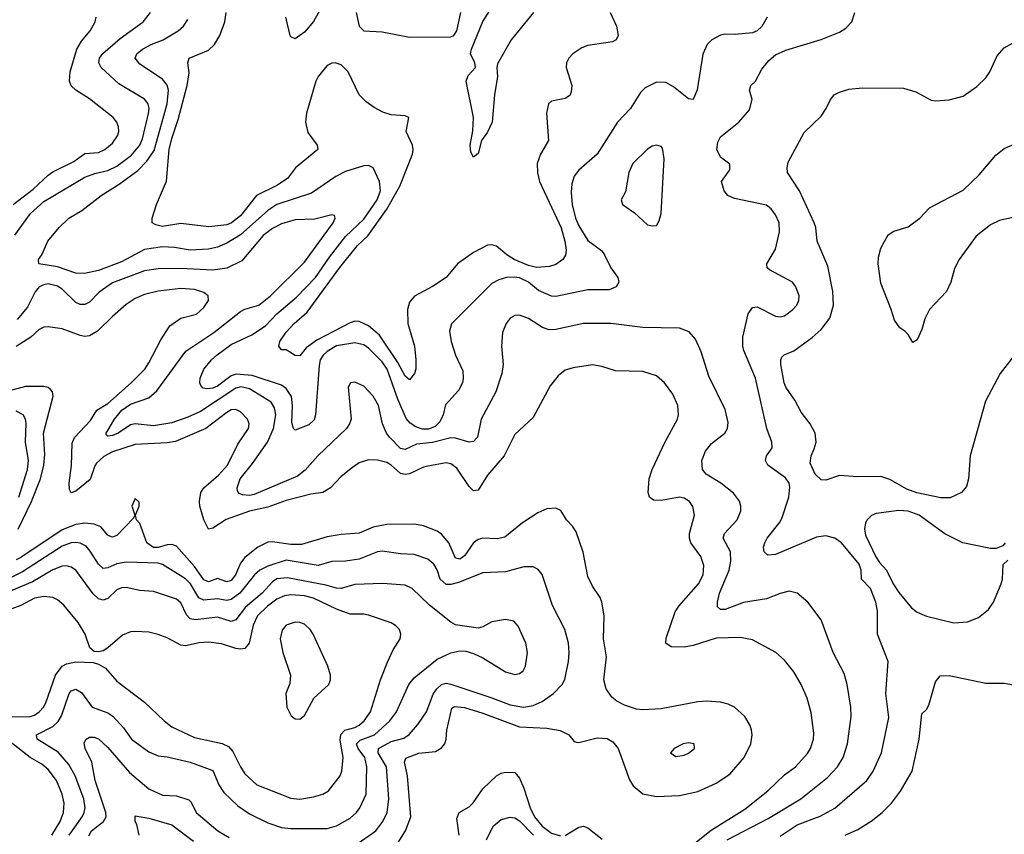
# Model space of a CAD drawing. Header units: inches. Extents: x 1305375 to 1407406, y 744550 to 841633.
# Tile 92 of 256: x 1331005 to 1335311, y 791594 to 795159. Entities that reach past the tile are written whole.
import ezdxf

# ---------------------------------------------------------------- set-up
doc = ezdxf.new("R2010")
doc.units = ezdxf.units.IN
doc.header["$MEASUREMENT"] = 0
doc.layers.add('B3739', color=7, linetype='Continuous')

msp = doc.modelspace()

# ---------------------------------------------------------------- linework, layer by layer
at = {"layer": 'B3739', "color": 5}
for points, elevation in [([(1332330, 795224), (1332289.2, 795150.8), (1332250, 795104.8), (1332210, 795075.1), (1332190, 795084), (1332187, 795090), (1332168, 795170)], 1180), ([(1330975.9, 794350), (1331063.3, 794416.7), (1331130, 794478.1), (1331150, 794493.1), (1331242, 794538), (1331290, 794573.6), (1331350, 794578), (1331377.7, 794590), (1331410, 794618), (1331432.2, 794650), (1331437.7, 794670), (1331436.8, 794690), (1331429.8, 794710), (1331413.3, 794730), (1331310, 794812.7), (1331249.8, 794850), (1331229.9, 794869.9), (1331222.7, 794890), (1331225.5, 794930), (1331255, 795030), (1331274.9, 795065.1), (1331313.5, 795110), (1331335.4, 795150), (1331339.7, 795170)], 1280), ([(1330983.5, 794216.5), (1331051.7, 794310), (1331110, 794363.6), (1331290, 794469.6), (1331333.9, 794486.1), (1331390, 794499.5), (1331430, 794517.9), (1331494, 794566), (1331530.7, 794610), (1331542.5, 794637.5), (1331568.7, 794748.7), (1331570.9, 794770), (1331566.1, 794790), (1331550, 794810.7), (1331438.6, 794878.6), (1331360.7, 794950), (1331350.5, 794970), (1331353.5, 794990), (1331369, 795011), (1331444.1, 795075.9), (1331544.8, 795150), (1331577.3, 795190)], 1260), ([(1334274, 795170), (1334250, 795129.5), (1334230, 795109.6), (1334210, 795101.3), (1334133.6, 795093.6), (1334090, 795095.6), (1334070, 795091), (1334031.8, 795070), (1334011.4, 795050), (1333991.8, 795008.2), (1333968.1, 794851.9), (1333950, 794809.3), (1333930, 794811.8), (1333864.6, 794864.6), (1333830, 794884.4), (1333790, 794884.8), (1333739.7, 794860.3), (1333720.2, 794839.8), (1333676.5, 794770), (1333618.5, 794710), (1333530.2, 794570), (1333450, 794499.8), (1333430, 794474), (1333419.3, 794440.7), (1333416.1, 794403.9), (1333420.5, 794350), (1333434.8, 794290), (1333450, 794256.8), (1333490, 794193.2), (1333548.5, 794148.5), (1333562.7, 794130), (1333590, 794072.9), (1333620.7, 794030), (1333625.2, 794010), (1333613.4, 793990), (1333583, 793977), (1333490, 793977.2), (1333350, 793946.9), (1333330, 793948.6), (1333273.9, 793973.9), (1333230, 794010.8), (1333190, 794029), (1333167.5, 794032.5), (1333133.4, 794030), (1333099.6, 794020.4), (1333070, 794004.2), (1332892.6, 793827.4), (1332884.6, 793795.4), (1332891.3, 793750), (1332910.2, 793690), (1332942, 793622), (1332944.8, 793590), (1332941, 793570), (1332923.4, 793536.6), (1332866.4, 793473.6), (1332857.2, 793430), (1332841.7, 793398.3), (1332821.3, 793378.7), (1332793.1, 793366.9), (1332766.7, 793366.7), (1332736.6, 793376.6), (1332712.7, 793392.7), (1332694.2, 793414.2), (1332658.5, 793498.5), (1332611.6, 793630), (1332590, 793661), (1332530, 793720.8), (1332510, 793735.3), (1332470, 793745.2), (1332390, 793731.4), (1332350, 793706.3), (1332332.1, 793690), (1332319.5, 793670), (1332313.9, 793646.1), (1332298.2, 793430), (1332292.4, 793407.6), (1332270, 793385.3), (1332210, 793362), (1332202.9, 793370), (1332195.6, 793395.6), (1332198.5, 793470), (1332194.2, 793510), (1332170, 793545.5), (1332150, 793559.2), (1332021.1, 793601.1), (1331951.8, 793608.2), (1331930, 793600.1), (1331870, 793555.3), (1331850, 793546.5), (1331823.2, 793543.2), (1331806.7, 793546.7), (1331797.3, 793557.3), (1331792.5, 793570), (1331794.8, 793590), (1331810.5, 793630), (1331843.6, 793670), (1331868.2, 793691.8), (1331930, 793737.3), (1332019.7, 793780.3), (1332080.5, 793819.5), (1332130, 793871.5), (1332215.8, 793944.2), (1332297.8, 794030), (1332359.8, 794120.2), (1332429.9, 794210), (1332510, 794285.9), (1332567.4, 794370), (1332582.8, 794410), (1332579, 794450), (1332550, 794511), (1332530, 794520.7), (1332510, 794519.8), (1332430, 794493.7), (1332387.6, 794472.4), (1332281, 794399), (1332129.7, 794350.3), (1332090, 794324.1), (1331970, 794217.5), (1331910, 794180.7), (1331870, 794162.7), (1331830, 794154.8), (1331750, 794149.5), (1331682.3, 794162.3), (1331630, 794164.9), (1331550, 794152.5), (1331450, 794099.4), (1331350, 794061.9), (1331288.1, 794048.1), (1331250, 794049.3), (1331170, 794077.6), (1331088.2, 794090), (1331087.4, 794110), (1331101.3, 794130), (1331128.3, 794190), (1331176.9, 794250), (1331220.5, 794290), (1331276.5, 794323.5), (1331361.6, 794390), (1331440.6, 794439.4), (1331521.7, 794498.3), (1331560.7, 794539.3), (1331593, 794587), (1331650.3, 794790), (1331656.3, 794850), (1331650, 794872.4), (1331630, 794898.5), (1331530, 794963.8), (1331509.8, 794990), (1331516.8, 795010), (1331541.5, 795030), (1331579.2, 795050), (1331632.1, 795070), (1331697.6, 795110), (1331721.4, 795130), (1331740.4, 795159.6)], 1240), ([(1333587.7, 795190), (1333615, 795130), (1333622.6, 795090), (1333612.7, 795070), (1333597.8, 795062.2), (1333490, 795045.9), (1333463.8, 795036.2), (1333423.8, 795010), (1333406.2, 794990), (1333396.3, 794970), (1333394, 794950), (1333419.7, 794870), (1333416.8, 794843.2), (1333410, 794826.3), (1333390, 794813.5), (1333330, 794802.6), (1333317.4, 794790), (1333308.3, 794750), (1333317.8, 794630), (1333282.2, 794570), (1333268.1, 794530), (1333268.9, 794488.9), (1333278.5, 794450), (1333372.5, 794247.5), (1333388.9, 794190), (1333393.9, 794150), (1333391.5, 794128.5), (1333380.2, 794110), (1333350, 794088.1), (1333321.6, 794078.4), (1333265.3, 794074.7), (1333230, 794083), (1333167.9, 794110), (1333135.4, 794130), (1333090, 794167.4), (1333070, 794173.7), (1333050, 794171.6), (1332990, 794139.4), (1332919.6, 794090), (1332869.2, 794030), (1332809.4, 793990.6), (1332731.8, 793948.2), (1332710, 793923), (1332700.8, 793890), (1332702.9, 793830), (1332731.7, 793730), (1332737.8, 793670), (1332737, 793630), (1332731.4, 793610), (1332710, 793582.6), (1332690, 793598.8), (1332658.5, 793658.5), (1332578, 793778), (1332530, 793818.4), (1332490, 793838.6), (1332470, 793839.2), (1332450, 793832.7), (1332303.8, 793756.2), (1332257.6, 793722.4), (1332230, 793687.6), (1332210, 793689.7), (1332170, 793713.6), (1332150, 793714.5), (1332137.6, 793730), (1332143.1, 793750), (1332170, 793791.8), (1332205.7, 793830), (1332261.3, 793878.7), (1332405.3, 794074.7), (1332482.7, 794170), (1332527.2, 794212.8), (1332610, 794329.1), (1332667.9, 794430), (1332722.9, 794570), (1332725.9, 794590), (1332722.9, 794610), (1332694.6, 794670), (1332706, 794730), (1332690, 794738.7), (1332630, 794742.7), (1332593.5, 794753.5), (1332554.3, 794774.2), (1332519.6, 794799.6), (1332488.7, 794830), (1332441.4, 794930), (1332410, 794961.6), (1332384.7, 794970), (1332370, 794968.8), (1332350, 794957.9), (1332310, 794910.4), (1332299.5, 794890), (1332259.5, 794750), (1332254.4, 794710), (1332265.1, 794665.1), (1332306.2, 794610), (1332308.1, 794590), (1332211.5, 794510), (1332175.6, 794464.4), (1332130, 794433.4), (1332040.5, 794390), (1331970, 794300.4), (1331930.8, 794270), (1331910, 794261.6), (1331831.8, 794251.7), (1331710, 794267.4), (1331630, 794254), (1331600.5, 794260.5), (1331584.5, 794270), (1331583.6, 794290), (1331602.9, 794350), (1331647.2, 794452.8), (1331658.7, 794590), (1331670, 794638.3), (1331698.6, 794721.4), (1331736.7, 794870), (1331746.7, 794926.7), (1331740.5, 794970), (1331746.6, 794990), (1331830, 795025.8), (1331856.5, 795050), (1331880.7, 795090), (1331901.3, 795150), (1331907.9, 795190)], 1220), ([(1332476.4, 795190), (1332490, 795130.8), (1332510, 795109.2), (1332590, 795105.2), (1332710, 795082.4), (1332890, 795083.8), (1332903.9, 795090), (1332916.4, 795110), (1332934, 795190)], 1220), ([(1333252.4, 795190), (1333153.8, 795070), (1333094.5, 794965.5), (1333091.5, 794950), (1333094.8, 794910), (1333080.9, 794830), (1333071.7, 794710), (1333050, 794667), (1333024.2, 794630), (1333010, 794572.7), (1332990, 794557.2), (1332978.3, 794578.3), (1332974.7, 794610), (1332987.1, 794672.9), (1332989.8, 794730), (1332957.1, 794890), (1332965.7, 794914.3), (1332997.7, 794950), (1332995.9, 794970), (1332975.8, 795010), (1332979.9, 795030), (1333030, 795150.2), (1333061.2, 795198.8)], 1180), ([(1334330, 791585.9), (1334404.4, 791635.6), (1334506, 791674), (1334570, 791708.8), (1334710, 791830.2), (1334737.8, 791870), (1334773.7, 791950), (1334805.2, 792105.2), (1334792.9, 792210), (1334802.5, 792350), (1334756.5, 792470), (1334755.8, 792570), (1334748.9, 792610), (1334725, 792670), (1334686.6, 792710), (1334684.4, 792750), (1334675.5, 792775.5), (1334599.3, 792870), (1334570, 792889.8), (1334530, 792899.8), (1334490, 792895), (1334310, 792818.6), (1334276.2, 792816.2), (1334260.5, 792830), (1334258, 792850), (1334262.7, 792870), (1334273.5, 792890), (1334330, 792960.8), (1334339.3, 792980.6), (1334368.1, 793070), (1334372.7, 793112.7), (1334369.2, 793130), (1334353.7, 793153.7), (1334276.4, 793210), (1334266.2, 793230), (1334271.1, 793250), (1334295.2, 793284.8), (1334294.4, 793310), (1334272.2, 793370), (1334222.7, 793590), (1334171.6, 793711.6), (1334166.9, 793730), (1334166.9, 793770), (1334190, 793871), (1334210, 793898.8), (1334230, 793902.8), (1334310, 793860.8), (1334330, 793858.5), (1334350, 793862.4), (1334386.3, 793890), (1334402.6, 793910), (1334412.2, 793930), (1334413.3, 793950), (1334398.9, 793990), (1334384.5, 794010), (1334283.7, 794063.7), (1334273.6, 794073.6), (1334272.7, 794090), (1334310, 794154.8), (1334327.1, 794230), (1334325.5, 794270), (1334310, 794304.7), (1334291.5, 794331.5), (1334270, 794346.8), (1334130, 794376.9), (1334102, 794390), (1334085.6, 794410), (1334073.2, 794450), (1334110, 794502), (1334110, 794526), (1334070, 794557.2), (1334054, 794590), (1334057.2, 794622.8), (1334070, 794646.8), (1334150, 794710.3), (1334195.8, 794764.2), (1334207.7, 794810), (1334195.6, 794850), (1334201.6, 794870), (1334223, 794890), (1334250, 794942), (1334280.4, 794979.6), (1334310, 795004.4), (1334355.2, 795024.8), (1334510, 795072.4), (1334590, 795104.6), (1334618, 795122), (1334644.2, 795150), (1334657.4, 795190)], 1240), ([(1335370.3, 793710), (1335292.9, 793610), (1335228.2, 793490), (1335161.1, 793250), (1335153.6, 793150), (1335144.5, 793115.5), (1335123.8, 793090), (1335073.2, 793066.8), (1335033.7, 793066.3), (1334928.1, 793088.1), (1334884.3, 793104.3), (1334810, 793147.1), (1334770, 793160.4), (1334670, 793158.5), (1334590, 793163.5), (1334530, 793143.9), (1334510, 793145.8), (1334483.4, 793170), (1334462.3, 793217.7), (1334465.3, 793250), (1334479.7, 793280.3), (1334487.1, 793310), (1334483.8, 793350), (1334462, 793390), (1334421.8, 793441.8), (1334394, 793494), (1334355.4, 793550), (1334347.5, 793570), (1334334, 793650), (1334333.3, 793670), (1334338.3, 793681.7), (1334347.6, 793692.4), (1334390, 793710.2), (1334470, 793768.6), (1334510, 793803.5), (1334547.4, 793852.6), (1334563.9, 793910), (1334561.1, 793970), (1334539.5, 794079.5), (1334492.5, 794190), (1334486.3, 794250), (1334479.5, 794270), (1334415.2, 794410), (1334362, 794490), (1334360.4, 794510), (1334365.4, 794534.6), (1334435.3, 794664.7), (1334510, 794736.4), (1334532.2, 794770), (1334550.9, 794810), (1334566.6, 794830), (1334590, 794842.2), (1334630, 794854), (1334690, 794860.7), (1334870, 794858.9), (1334923.7, 794843.7), (1334990, 794807), (1335010, 794803.7), (1335070, 794807.6), (1335130, 794824.7), (1335190, 794865.8), (1335230, 794904.9), (1335246.6, 794930), (1335279.4, 795000.6), (1335310, 795035.2), (1335370, 795068.9)], 1220), ([(1335347.4, 794292.6), (1335290, 794280.6), (1335250, 794261), (1335188, 794212), (1335113.5, 794110), (1335092.2, 794070), (1335076.1, 794010), (1335057.8, 793970), (1334983, 793890), (1334963.5, 793850), (1334950, 793802.7), (1334930, 793758), (1334910, 793746), (1334890, 793780.9), (1334876, 793796), (1334853.2, 793810), (1334830, 793844), (1334816.2, 793890), (1334770, 794006), (1334758.9, 794090), (1334759.8, 794120.2), (1334770, 794158.8), (1334803.1, 794216.9), (1334827.4, 794232.6), (1334890, 794252.9), (1334940.5, 794290), (1334983.9, 794336.1), (1335130, 794412.5), (1335200.7, 794479.3), (1335273.9, 794566.1), (1335310, 794594.5), (1335390, 794629.4)], 1180), ([(1334099.2, 791570), (1334277.2, 791662.8), (1334421.2, 791750), (1334537.3, 791842.7), (1334580.7, 791890), (1334606.2, 791930), (1334625.2, 791990), (1334640.7, 792110), (1334639.3, 792150), (1334622.8, 792250), (1334610, 792298), (1334561.5, 792390), (1334510, 792532.7), (1334452, 792610), (1334405.2, 792650), (1334370, 792657.7), (1334330, 792648.5), (1334270, 792624.7), (1334170, 792607.8), (1334090, 792577.4), (1334070, 792578.3), (1334056.3, 792590), (1334056.1, 792610), (1334065.5, 792650), (1334106.9, 792750), (1334114.7, 792790), (1334113.6, 792830), (1334081, 792890), (1334087.3, 792910), (1334142.2, 792970), (1334158.8, 793010), (1334158.2, 793030), (1334152.1, 793052.1), (1334126.8, 793086.9), (1334070.5, 793130.5), (1334006.3, 793170), (1333991, 793191), (1333987.3, 793230), (1334003.5, 793270), (1334030, 793304.6), (1334088.6, 793350), (1334100.3, 793370), (1334103.7, 793396.3), (1334090, 793453.3), (1334019.1, 793599.1), (1333985.4, 793705.4), (1333960.5, 793760.5), (1333932.4, 793792.4), (1333890, 793808.4), (1333730, 793812.3), (1333590, 793829.1), (1333470, 793829.9), (1333350, 793803.5), (1333320.9, 793800.9), (1333291.4, 793811.4), (1333230, 793850.9), (1333190, 793865.1), (1333170, 793864.7), (1333150, 793852.8), (1333131.7, 793830), (1333116.9, 793790), (1333111.5, 793730), (1333119.1, 793650), (1333113, 793610), (1333087.1, 793530), (1333022.2, 793410), (1333007.4, 793332.6), (1332990, 793312.3), (1332970, 793309.8), (1332910, 793327.3), (1332890, 793329), (1332810, 793308), (1332739.4, 793300.6), (1332690, 793278.1), (1332670, 793282.5), (1332622.8, 793330), (1332609.2, 793350), (1332591.9, 793390), (1332573.2, 793470), (1332550, 793511.2), (1332510, 793555.8), (1332470, 793573.3), (1332452, 793570), (1332441.3, 793550), (1332454.3, 793410), (1332447.8, 793390), (1332434.3, 793370), (1332308.8, 793250), (1332252.6, 793187.4), (1332219.4, 793160.6), (1332030, 793081.6), (1332010, 793076.8), (1331979.1, 793079.1), (1331964.9, 793084.9), (1331956.9, 793096.9), (1331955.6, 793110), (1331968.6, 793150), (1332022.9, 793217.1), (1332089, 793310), (1332114.2, 793370), (1332124.5, 793430), (1332119.6, 793459.6), (1332104.4, 793484.4), (1332010, 793543.4), (1331971.5, 793551.5), (1331950, 793546.7), (1331795.7, 793444.3), (1331740.8, 793419.2), (1331670, 793395), (1331590, 793382.1), (1331510, 793390.3), (1331490, 793385.3), (1331435.3, 793350), (1331410, 793339.9), (1331390, 793336.9), (1331383.1, 793343.1), (1331383.2, 793350), (1331418.8, 793410), (1331452.1, 793450), (1331490, 793476), (1331570, 793504.4), (1331604.7, 793535.3), (1331731.3, 793708.7), (1331853.8, 793790), (1331970, 793881.3), (1331990, 793891.5), (1332050, 793908.8), (1332101.7, 793950), (1332250, 794097.1), (1332375.2, 794270), (1332385.1, 794290), (1332381.2, 794301.2), (1332370, 794305.1), (1332294.9, 794285.1), (1332210, 794283.1), (1332150, 794264.9), (1332110, 794244.6), (1332070, 794214.4), (1331976.1, 794103.9), (1331910, 794071.9), (1331850, 794062.9), (1331710, 794069.9), (1331611.1, 794068.9), (1331550, 794059.4), (1331410, 794007.5), (1331353.1, 793966.9), (1331310, 793922.3), (1331290, 793911.9), (1331270, 793913.1), (1331250, 793921.9), (1331190, 793979.6), (1331170, 793992.8), (1331130, 794002.2), (1331110, 793999.1), (1331090, 793989.9), (1331072.2, 793967.8), (1331038.9, 793901.1), (1330993.7, 793846.3)], 1260), ([(1333950, 791549.6), (1334028.2, 791611.8), (1334176.2, 791703.8), (1334276, 791784), (1334350, 791854.2), (1334396.8, 791890), (1334450, 791947.2), (1334463.4, 791970), (1334476, 792010), (1334477.4, 792037.4), (1334465.4, 792125.4), (1334447.8, 792190), (1334422.4, 792250), (1334390, 792304.7), (1334350, 792356.3), (1334311.6, 792390), (1334210, 792444.7), (1334155.5, 792455.5), (1334050, 792452.5), (1333950, 792421), (1333910, 792413.5), (1333854.2, 792414.2), (1333831.1, 792430), (1333832.3, 792452.3), (1333871.7, 792568.3), (1333887.4, 792592.6), (1333973.6, 792690), (1333993.2, 792730), (1333996.4, 792770), (1333983.6, 792810), (1333939.8, 792870), (1333933.3, 792890), (1333934, 792910), (1333955.3, 792990), (1333949, 793029), (1333934.5, 793050), (1333910, 793065.3), (1333890, 793069.8), (1333810, 793055.4), (1333776.8, 793056.8), (1333759.1, 793070), (1333752.8, 793090), (1333757, 793150), (1333770.6, 793190), (1333828.2, 793311.8), (1333880.9, 793410), (1333886.4, 793430), (1333882.8, 793470), (1333860.7, 793520.7), (1333824.7, 793570), (1333790, 793600.4), (1333730, 793619.8), (1333610, 793622.5), (1333550, 793641.5), (1333510, 793649), (1333424.6, 793635.4), (1333390, 793624.4), (1333360, 793600), (1333323.9, 793556.1), (1333250, 793418.7), (1333170, 793344.2), (1333123.2, 793250), (1333050, 793165), (1333010, 793099.7), (1332990, 793096.4), (1332970, 793116.1), (1332915.8, 793195.8), (1332890, 793215.4), (1332870, 793218.9), (1332790, 793205.7), (1332770, 793200.9), (1332710, 793172.1), (1332690, 793169.2), (1332670, 793173.5), (1332630, 793209.9), (1332610, 793220.7), (1332570, 793231.9), (1332530, 793232.7), (1332490, 793219.9), (1332460.1, 793199.9), (1332410, 793159.2), (1332364.7, 793110), (1332330.3, 793089.7), (1332278.2, 793081.8), (1332170, 793054.5), (1332090, 793025.5), (1332010, 793008.1), (1331908.5, 792971.5), (1331850, 792934.3), (1331830, 792929.8), (1331810, 792969.8), (1331792.9, 793030), (1331790.5, 793050), (1331797.2, 793090), (1331809.5, 793110.5), (1331873.9, 793166.1), (1331914.1, 793210), (1331959, 793301), (1332005.3, 793370), (1332008, 793390), (1332001.2, 793410), (1331970, 793443.5), (1331950, 793452.5), (1331930, 793451), (1331910, 793440.5), (1331819.1, 793370), (1331686.9, 793313.1), (1331650, 793306.4), (1331510, 793299.4), (1331410, 793268), (1331372.9, 793247.1), (1331341.4, 793218.6), (1331333, 793207), (1331313.4, 793146.6), (1331250, 793095.9), (1331230, 793088.1), (1331222.5, 793102.5), (1331221, 793130), (1331231.5, 793208.5), (1331233.9, 793306.1), (1331244.1, 793330), (1331314.8, 793405.2), (1331342.3, 793450), (1331390, 793479.9), (1331492.2, 793570), (1331552.2, 793630), (1331570, 793656.5), (1331621.9, 793758.1), (1331661.3, 793818.7), (1331710, 793852.9), (1331778.4, 793870), (1331810, 793899.3), (1331831.1, 793930), (1331829.6, 793950), (1331810, 793965.4), (1331770, 793978.5), (1331710, 793982.9), (1331610, 793971.4), (1331550, 793956.2), (1331510, 793939.2), (1331470, 793912.2), (1331410, 793860.6), (1331344.8, 793795.2), (1331310, 793774.9), (1331290, 793772.1), (1331270, 793776.2), (1331190, 793806.1), (1331130, 793815.1), (1331110, 793812.9), (1331090, 793802.4), (1331054, 793770), (1330990, 793728.8)], 1280), ([(1330997.7, 792930), (1331056.6, 793050), (1331095.2, 793150), (1331110.9, 793210), (1331115.5, 793255.5), (1331109.6, 793350), (1331150.6, 793510.6), (1331148.7, 793530), (1331140, 793540), (1331129.2, 793549.2), (1331110, 793554.2), (1331030, 793554), (1330933.3, 793526.7)], 1320), ([(1331001, 793070), (1331038.9, 793190), (1331043.5, 793230), (1331030.7, 793310), (1331033, 793393), (1331030.7, 793410.8), (1331019.8, 793430), (1330990, 793446.4)], 1340), ([(1332652.7, 791547.3), (1332691.3, 791608.7), (1332715, 791670), (1332700.5, 791850), (1332687.7, 791910), (1332692.8, 791927.2), (1332750, 791949.6), (1332823.8, 791956.2), (1332850, 791972.9), (1332863.5, 791990), (1332869.8, 792010), (1332872.9, 792050), (1332894.4, 792145.6), (1332906.4, 792153.6), (1332950, 792148.7), (1333030, 792124), (1333190, 792063.8), (1333310, 792058.8), (1333368, 792048), (1333406.7, 792030), (1333430, 792000.7), (1333438, 791998), (1333450, 791996.4), (1333530, 792015.8), (1333574.1, 792014.1), (1333599, 791999), (1333622, 791970), (1333671.8, 791831.8), (1333686.9, 791806.9), (1333730, 791771), (1333790, 791759.8), (1333890, 791763.5), (1333970, 791781.2), (1334050, 791817.4), (1334110, 791856.6), (1334173.4, 791930), (1334202.4, 791990), (1334207.5, 792030), (1334204.5, 792050), (1334198.6, 792070), (1334176.2, 792110), (1334130, 792150.6), (1334103.7, 792163.7), (1334070, 792172.5), (1334010, 792176.8), (1333970, 792174.1), (1333810, 792143), (1333730, 792138.5), (1333702.4, 792142.4), (1333650, 792159.3), (1333616.3, 792176.3), (1333594.4, 792194.4), (1333569.8, 792230), (1333559.2, 792270), (1333570.7, 792370.7), (1333558, 792450), (1333560.7, 792550), (1333550.9, 792610), (1333543.5, 792630), (1333510, 792679.5), (1333490, 792722.7), (1333469.1, 792829.1), (1333438.1, 792918.1), (1333422.7, 792942.7), (1333396.3, 792970), (1333371.6, 793011.6), (1333350, 793021), (1333310, 793018.7), (1333270, 793001.4), (1333203.2, 792956.8), (1333125.9, 792894.1), (1333093.2, 792886.8), (1333030.1, 792889.9), (1333010, 792884.2), (1332990, 792869.2), (1332950, 792812.5), (1332930, 792797.4), (1332910, 792802.8), (1332881.9, 792870), (1332850, 792907.9), (1332830, 792921.2), (1332770, 792943.4), (1332730.9, 792950.9), (1332610, 792949.9), (1332550, 792937.4), (1332490, 792912.5), (1332410, 792906.4), (1332350, 792896), (1332237.1, 792862.9), (1332190, 792861.6), (1332110, 792874.4), (1332090, 792873), (1332046.7, 792850), (1331990, 792804.9), (1331970, 792781), (1331947.9, 792730), (1331930, 792704.8), (1331910, 792698.6), (1331870, 792713.6), (1331830, 792699.4), (1331810, 792707.3), (1331770, 792765.9), (1331690, 792854.4), (1331670, 792862.7), (1331650, 792861.4), (1331610, 792848.9), (1331590, 792849.7), (1331561.1, 792870), (1331530, 792953.6), (1331516.3, 792970), (1331511.6, 792990), (1331527.3, 793030), (1331526.8, 793046.8), (1331510, 793063.7), (1331495.8, 793030), (1331508, 792990), (1331502.4, 792977.6), (1331430, 792901.2), (1331410, 792894.3), (1331399, 792899), (1331390, 792903.7), (1331359, 792939), (1331331.2, 792951.2), (1331290, 792955.2), (1331250, 792949.2), (1331190, 792926.7), (1331010, 792805), (1330990, 792795.4)], 1320), ([(1335314.9, 792870), (1335303.7, 792856.3), (1335275.1, 792844.9), (1335250, 792845.1), (1335129.8, 792869.8), (1335050, 792908.7), (1334938.5, 792990), (1334890, 793008.3), (1334849.4, 793010.6), (1334750, 792998.5), (1334730, 792989.8), (1334710.2, 792970), (1334703.4, 792956.6), (1334699.5, 792930), (1334703.5, 792903.5), (1334748.3, 792808.3), (1334764.1, 792784.1), (1334795.5, 792750), (1334824.5, 792690), (1334850, 792651.8), (1334905, 792585), (1334930, 792565.5), (1334970, 792548.4), (1335090, 792520.2), (1335150, 792523.6), (1335197.4, 792542.6), (1335241.8, 792578.2), (1335263.5, 792610), (1335296.9, 792690), (1335302.4, 792710), (1335305.8, 792774.2), (1335325.6, 792794.4)], 1240), ([(1332470, 791545.6), (1332562.3, 791610), (1332593.1, 791650), (1332612.2, 791690), (1332619.7, 791750), (1332609, 791890), (1332572.3, 791950), (1332574.1, 791970), (1332630, 792000.6), (1332685.4, 792014.6), (1332708.4, 792031.6), (1332745.7, 792074.2), (1332784.3, 792130), (1332813.1, 792206.9), (1332829.4, 792230.6), (1332849.9, 792250), (1332870, 792255), (1332890, 792251.3), (1333070, 792191.7), (1333150, 792160.6), (1333210, 792151.2), (1333250, 792157.4), (1333290, 792174.6), (1333339.8, 792210), (1333377.2, 792250), (1333388.8, 792271.2), (1333404.2, 792350), (1333407.7, 792390), (1333404.2, 792430), (1333388.6, 792490), (1333335, 792595), (1333290, 792731.6), (1333272.4, 792752.4), (1333250, 792764), (1333210, 792763.9), (1333130, 792742.2), (1333030, 792738.8), (1332924.1, 792695.9), (1332890, 792686.7), (1332870, 792687.8), (1332843.7, 792710), (1332830, 792751.1), (1332816.2, 792776.2), (1332790, 792797.5), (1332730, 792819.2), (1332670, 792821.5), (1332590, 792833.3), (1332570, 792829.9), (1332490, 792797.5), (1332430, 792789.9), (1332370, 792788.6), (1332310, 792769.9), (1332170, 792793.8), (1332090, 792767.3), (1332055.5, 792750), (1332032.2, 792730), (1331967, 792650), (1331930, 792620.9), (1331910, 792617.4), (1331870, 792624), (1331810, 792618.1), (1331788.5, 792628.5), (1331752.2, 792690), (1331730, 792712.3), (1331630, 792775.3), (1331610, 792780.2), (1331470, 792784.9), (1331430, 792778.1), (1331390, 792759.9), (1331370, 792757.8), (1331350, 792775.8), (1331313.6, 792833.6), (1331294.9, 792854.9), (1331270, 792867.5), (1331250, 792870.3), (1331230, 792869.1), (1331190, 792854.7), (1331016.9, 792743.1), (1330930, 792698.6)], 1340), ([(1331221.4, 791590), (1331278.2, 791670), (1331287.5, 791690), (1331290.8, 791710), (1331285.1, 791750), (1331247.8, 791850), (1331219.1, 791899.1), (1331172.9, 791952.9), (1331081, 792010), (1331077.7, 792030), (1331150, 792066.6), (1331172.8, 792087.2), (1331187.1, 792112.9), (1331221.8, 792210), (1331230, 792222.6), (1331250, 792229.4), (1331274.5, 792214.5), (1331321.3, 792150), (1331390, 792125.3), (1331411.6, 792111.6), (1331459.4, 792059.4), (1331494, 792010), (1331570, 791954.7), (1331610, 791937.1), (1331650, 791932.9), (1331750, 791910.1), (1331850, 791873), (1331876.1, 791810), (1331897.2, 791777.2), (1331958.4, 791718.4), (1332010, 791683.5), (1332090, 791643.9), (1332150, 791624.6), (1332190, 791619.8), (1332350, 791619.5), (1332390, 791630.9), (1332450, 791664.8), (1332478, 791690), (1332492, 791710), (1332519.9, 791770), (1332523.1, 791890), (1332514.8, 791930), (1332484.5, 791970), (1332477.2, 791990), (1332493.7, 792006.3), (1332555.8, 792030), (1332623, 792090), (1332653, 792130), (1332706.8, 792250), (1332730, 792279.3), (1332830, 792360.7), (1332890, 792387.6), (1332930, 792396.4), (1332955.8, 792395.8), (1332990, 792386), (1333030, 792366.7), (1333130, 792304.5), (1333170, 792293.8), (1333190, 792297.4), (1333206, 792310), (1333217.2, 792330), (1333226.2, 792390), (1333217.6, 792430), (1333185.2, 792505.2), (1333166.2, 792526.2), (1333130, 792533.5), (1333070, 792524), (1333030, 792501.3), (1333010, 792495.8), (1332910.8, 792510.8), (1332890, 792522.6), (1332796.4, 792596.4), (1332721.1, 792670), (1332690, 792684), (1332591.9, 792691.9), (1332470, 792686.9), (1332410, 792669.9), (1332390, 792670.5), (1332344.2, 792684.2), (1332176.1, 792716.1), (1332130, 792711.4), (1332110, 792699.3), (1332065.7, 792650), (1331992.3, 792587.7), (1331950, 792532.8), (1331930, 792524.7), (1331870, 792544.1), (1331773.1, 792533.1), (1331750, 792537.1), (1331734.2, 792554.2), (1331710, 792606.8), (1331690, 792622.6), (1331590, 792656.8), (1331530, 792661.4), (1331470, 792674.4), (1331450, 792673.1), (1331430, 792663.9), (1331390, 792625.7), (1331370, 792618), (1331350, 792625.2), (1331326.1, 792646.1), (1331250, 792750.6), (1331230, 792763.4), (1331210, 792769.2), (1331190, 792767.1), (1331150, 792751.7), (1331060.7, 792699.3), (1330970, 792660.6)], 1360), ([(1330970, 792107.6), (1331050, 792109.6), (1331070, 792116.1), (1331090.6, 792129.4), (1331108.7, 792150), (1331118.9, 792170), (1331160.9, 792290), (1331190.3, 792329.7), (1331210, 792340.4), (1331250, 792349), (1331326.2, 792346.2), (1331350, 792339), (1331380.7, 792320.7), (1331430, 792264), (1331550, 792172.2), (1331636.5, 792090), (1331670, 792064.4), (1331770, 792018.1), (1331890.9, 791990.9), (1331918.2, 791978.2), (1331936.9, 791956.9), (1331970, 791889), (1331990, 791859.1), (1332041.3, 791810), (1332190, 791751.6), (1332230, 791748.1), (1332290, 791757.8), (1332330.5, 791769.5), (1332355.8, 791784.2), (1332407, 791850), (1332413.4, 791870), (1332419.6, 791930), (1332405.8, 792005.8), (1332408.6, 792031.4), (1332426.5, 792050), (1332470, 792061.7), (1332490, 792072.1), (1332511.6, 792090), (1332538.9, 792130), (1332583.2, 792270), (1332612.7, 792347.3), (1332638.6, 792401.4), (1332668.6, 792450), (1332672.1, 792470), (1332665.7, 792490), (1332648.3, 792508.3), (1332630, 792518.8), (1332530, 792553.5), (1332510, 792558), (1332450, 792556.7), (1332390, 792578.7), (1332290, 792628), (1332250, 792638.2), (1332190, 792642.1), (1332162.9, 792637.1), (1332130, 792623), (1332088.1, 792591.9), (1332045.5, 792550), (1332025.2, 792510), (1332008.1, 792430), (1331990, 792406.5), (1331970, 792403.6), (1331950, 792406.9), (1331886.9, 792426.9), (1331830, 792435.5), (1331790, 792431.8), (1331730, 792418.2), (1331710, 792421.6), (1331650, 792454.5), (1331610, 792468.7), (1331570, 792478.8), (1331510, 792481.5), (1331490, 792479.4), (1331454.8, 792465.2), (1331390, 792409.7), (1331370, 792396.8), (1331350, 792392.3), (1331330, 792394.3), (1331311.5, 792410), (1331290.6, 792470), (1331260.4, 792520.4), (1331197.4, 792597.4), (1331170, 792620.7), (1331150, 792629.8), (1331110, 792635.2), (1331070, 792627.7), (1331010, 792595.3), (1330970, 792581.3)], 1380), ([(1334615.1, 791590), (1334670, 791614.6), (1334728.4, 791651.6), (1334776.8, 791690), (1334817.2, 791730), (1334857.3, 791782.7), (1334908.2, 791870), (1334938.5, 792010), (1334950, 792120.7), (1334970, 792140.7), (1334980.4, 792159.6), (1335010, 792261), (1335030, 792287.3), (1335070, 792288.4), (1335230, 792254.9), (1335310, 792255.2), (1335351.3, 792248.7)], 1220), ([(1331145.8, 791590), (1331182.2, 791650), (1331196.9, 791690), (1331199.7, 791730), (1331191.2, 791770), (1331165.2, 791830), (1331130, 791877.6), (1331101.4, 791901.4), (1331050, 791929.9), (1330970, 791992.3)], 1380), ([(1331306.9, 791586.9), (1331319.3, 791610), (1331371.4, 791650), (1331382.7, 791670), (1331381, 791690), (1331334.9, 791830), (1331320.8, 791910), (1331291.4, 791970), (1331286.1, 791993.9), (1331295.1, 792010), (1331310, 792019.1), (1331330, 792019.3), (1331350, 792011.8), (1331390, 791974.2), (1331485, 791865), (1331570, 791793.1), (1331630, 791765.1), (1331690, 791762), (1331744.7, 791744.7), (1331754.8, 791734.8), (1331776.9, 791690), (1331871.1, 791610), (1331920.7, 791580.7)], 1340), ([(1332926.2, 791590), (1332916.6, 791663.4), (1332927.4, 791690), (1332970, 791715.1), (1332988.4, 791731.6), (1333030, 791793.2), (1333090, 791849.3), (1333110, 791861.3), (1333130, 791866), (1333170, 791864.4), (1333190, 791840.3), (1333210, 791796.5), (1333236.5, 791710), (1333255.4, 791670), (1333290, 791630.1), (1333330, 791599), (1333370, 791587.9)], 1280), ([(1331526.9, 791590), (1331517.4, 791637.4), (1331509.7, 791650.3), (1331510, 791674.8), (1331570, 791664.5), (1331670, 791635.6), (1331764.4, 791564.4)], 1320), ([(1333045.5, 791570), (1333075.3, 791630), (1333110, 791658.5), (1333150, 791669.2), (1333170, 791666.2), (1333190, 791652.6), (1333252, 791590)], 1260), ([(1333390, 791589.5), (1333450, 791625.5), (1333470, 791629.4), (1333490, 791622.3), (1333552.7, 791572.7)], 1280)]:
    msp.add_lwpolyline(points, dxfattribs=dict(at, elevation=elevation))
for points, elevation in [([(1333790, 794609.7), (1333770, 794605.7), (1333750, 794592.4), (1333686.4, 794530), (1333668.4, 794490), (1333654, 794406), (1333634.8, 794370), (1333641, 794350), (1333692.9, 794312.9), (1333750, 794261), (1333770, 794256), (1333790, 794258), (1333801.5, 794278.5), (1333809.6, 794310), (1333822.8, 794550), (1333816, 794596), (1333810, 794603.6)], 1260), ([(1332210, 792523), (1332170, 792509.3), (1332152.6, 792487.4), (1332144.5, 792450), (1332155.9, 792390), (1332189, 792290), (1332185.9, 792254.1), (1332168.9, 792210), (1332172.6, 792150), (1332192.7, 792112.7), (1332210, 792098.9), (1332230, 792097.4), (1332250, 792113.7), (1332290.7, 792190), (1332356.4, 792250), (1332364.4, 792270), (1332364.5, 792290), (1332352.6, 792330), (1332288.5, 792470), (1332275.6, 792490), (1332250, 792513.5), (1332230, 792521.5)], 1420), ([(1333930, 791994.7), (1333906, 791990), (1333867.3, 791970), (1333851, 791950), (1333874.4, 791934.4), (1333910, 791940.4), (1333930, 791948.7), (1333956, 791970), (1333954, 791990)], 1340)]:
    msp.add_lwpolyline(points, close=True, dxfattribs=dict(at, elevation=elevation))

doc.saveas('drawing.dxf')
